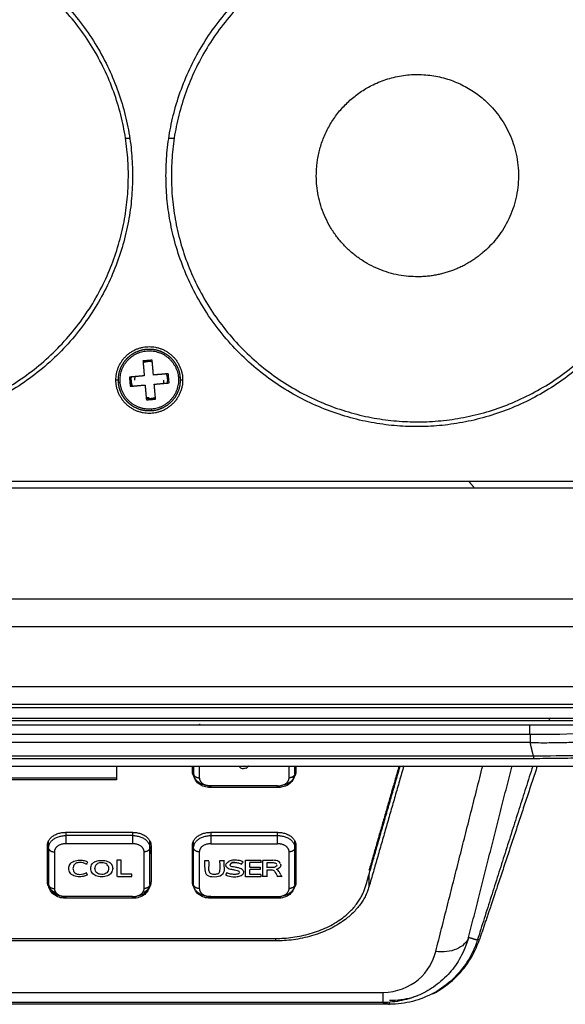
# Model space of a CAD drawing. Header units: millimetres. Extents: x 4946 to 6276, y -4769 to -3439.
# Tile 71 of 195: x 5948 to 5996, y -4335 to -4250. Entities that reach past the tile are written whole.
import ezdxf

# ---------------------------------------------------------------- set-up
doc = ezdxf.new("R2010")
doc.units = ezdxf.units.MM
doc.layers.add('ROXX_NEOmini_FIXTURE', color=7, linetype='Continuous', true_color=0x000000)

msp = doc.modelspace()

# ---------------------------------------------------------------- linework, layer by layer
at = {"layer": 'ROXX_NEOmini_FIXTURE', "color": 18, "lineweight": -3, "true_color": 0x000000}
for points, weights, knots in [([(5914.365, -4263.512), (5914.365, -4241.712), (5936.165, -4241.712), (5957.965, -4241.712), (5957.965, -4263.512)], [1, 0.707106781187, 1, 0.707106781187, 1], [0, 0, 0, 34.24336, 34.24336, 68.48672, 68.48672, 68.48672]), ([(5914.834, -4263.139), (5915.207, -4241.758), (5936.588, -4242.131), (5957.969, -4242.504), (5957.595, -4263.885), (5957.222, -4285.266), (5935.841, -4284.893), (5914.461, -4284.52), (5914.834, -4263.139)], [1, 0.707106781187, 1, 0.707106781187, 1, 0.707106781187, 1, 0.707106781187, 1], [-24.268803, -24.268803, -24.268803, 0, 0, 24.268803, 24.268803, 48.537606, 48.537606, 72.80641, 72.80641, 72.80641]), ([(5960.865, -4263.512), (5960.865, -4241.712), (5982.665, -4241.712), (6004.465, -4241.712), (6004.465, -4263.512)], [1, 0.707106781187, 1, 0.707106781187, 1], [0, 0, 0, 34.24336, 34.24336, 68.48672, 68.48672, 68.48672]), ([(5961.334, -4263.139), (5961.707, -4241.758), (5983.088, -4242.131), (6004.469, -4242.504), (6004.095, -4263.885), (6003.722, -4285.266), (5982.341, -4284.893), (5960.961, -4284.52), (5961.334, -4263.139)], [1, 0.707106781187, 1, 0.707106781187, 1, 0.707106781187, 1, 0.707106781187, 1], [-24.268803, -24.268803, -24.268803, 0, 0, 24.268803, 24.268803, 48.537606, 48.537606, 72.80641, 72.80641, 72.80641]), ([(5978.727, -4255.685), (5984.405, -4252.792), (5988.918, -4257.292), (5995.137, -4263.496), (5988.934, -4269.715), (5986.296, -4272.36), (5982.561, -4272.295)], [0.90246485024, 0.768919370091, 1, 0.707106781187, 1, 0.850234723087, 0.853628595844], [19.120033, 19.120033, 19.120033, 31.576184, 31.576184, 47.364276, 47.364276, 55.437211, 55.437211, 55.437211]), ([(5982.561, -4272.295), (5973.778, -4272.142), (5973.932, -4263.359), (5974.024, -4258.081), (5978.727, -4255.685)], [1, 0.707106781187, 1, 0.800714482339, 0.872618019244], [0, 0, 0, 13.798175, 13.798175, 23.186499, 23.186499, 23.186499]), ([(5957.965, -4263.512), (5957.965, -4285.312), (5936.165, -4285.312), (5914.365, -4285.312), (5914.365, -4263.512)], [1, 0.707106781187, 1, 0.707106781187, 1], [0, 0, 0, 34.24336, 34.24336, 68.48672, 68.48672, 68.48672]), ([(6004.465, -4263.512), (6004.465, -4285.312), (5982.665, -4285.312), (5960.865, -4285.312), (5960.865, -4263.512)], [1, 0.707106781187, 1, 0.707106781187, 1], [0, 0, 0, 34.24336, 34.24336, 68.48672, 68.48672, 68.48672]), ([(5956.737, -4281.496), (5956.689, -4280.953), (5956.857, -4280.435), (5957.025, -4279.916), (5957.381, -4279.504), (5957.737, -4279.092), (5958.226, -4278.851), (5958.715, -4278.61), (5959.259, -4278.578), (5959.804, -4278.547), (5960.317, -4278.73), (5960.83, -4278.913), (5961.232, -4279.281), (5961.634, -4279.65), (5961.86, -4280.146), (5962.052, -4280.567), (5962.092, -4281.028)], [0.718695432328, 0.690316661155, 0.690316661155, 0.690316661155, 0.718695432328, 0.690316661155, 0.690316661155, 0.690316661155, 0.718695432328, 0.690316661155, 0.690316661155, 0.690316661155, 0.718695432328, 0.690316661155, 0.690316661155, 0.690316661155, 0.710777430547], [0, 0, 0, 1.082694, 1.082694, 2.165388, 2.165388, 3.248082, 3.248082, 4.330776, 4.330776, 5.41347, 5.41347, 6.496164, 6.496164, 7.578858, 7.578858, 8.498185, 8.498185, 8.498185]), ([(5956.886, -4281.483), (5956.665, -4278.955), (5959.193, -4278.734), (5961.722, -4278.512), (5961.943, -4281.041)], [1, 0.707106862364, 1, 0.707106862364, 1], [0.000029, 0.000029, 0.000029, 3.986396, 3.986396, 7.972763, 7.972763, 7.972763]), ([(5959.649, -4283.94), (5959.178, -4283.981), (5958.721, -4283.859), (5958.184, -4283.715), (5957.748, -4283.371), (5957.313, -4283.027), (5957.049, -4282.538), (5956.8, -4282.077), (5956.743, -4281.556)], [0.710616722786, 0.68927351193, 0.68927351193, 0.68927351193, 0.718695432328, 0.68927351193, 0.68927351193, 0.68927351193, 0.715491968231], [0.163534, 0.163534, 0.163534, 1.102834, 1.102834, 2.205668, 2.205668, 3.308502, 3.308502, 4.349567, 4.349567, 4.349567]), ([(5959.636, -4283.79), (5958.588, -4283.882), (5957.783, -4283.206), (5956.978, -4282.531), (5956.886, -4281.483)], [1, 0.923879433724, 1, 0.923879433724, 1], [-0.000006, -0.000006, -0.000006, 1.993218, 1.993218, 3.986441, 3.986441, 3.986441]), ([(5962.092, -4281.028), (5962.135, -4281.519), (5962.001, -4281.994), (5961.844, -4282.548), (5961.474, -4282.99), (5961.103, -4283.431), (5960.585, -4283.682), (5960.14, -4283.897), (5959.649, -4283.94)], [0.710294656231, 0.687133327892, 0.687133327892, 0.687133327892, 0.718695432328, 0.687133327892, 0.687133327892, 0.687133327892, 0.710294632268], [0.163918, 0.163918, 0.163918, 1.143408, 1.143408, 2.286816, 2.286816, 3.430225, 3.430225, 4.409714, 4.409714, 4.409714])]:
    msp.add_rational_spline(points, weights, degree=2, knots=knots, dxfattribs=at)
for points, degree in [([(5957.355, -4260.262), (5957.549, -4260.262), (5957.744, -4260.262)], 2), ([(5961.139, -4260.262), (5961.364, -4260.262), (5961.589, -4260.262)], 2), ([(5959.665, -4279.538), (5959.267, -4279.573), (5958.868, -4279.608)], 2), ([(5958.868, -4279.608), (5958.925, -4280.253), (5958.981, -4280.898)], 2), ([(5959.778, -4280.829), (5959.722, -4280.183), (5959.665, -4279.538)], 2), ([(5961.069, -4280.716), (5960.423, -4280.772), (5959.778, -4280.829)], 2), ([(5961.138, -4281.513), (5961.104, -4281.114), (5961.069, -4280.716)], 2), ([(5956.766, -4281.262), (5956.64, -4281.262), (5956.515, -4281.262)], 2), ([(5958.981, -4280.898), (5958.336, -4280.955), (5957.691, -4281.011)], 2), ([(5957.691, -4281.011), (5957.725, -4281.41), (5957.76, -4281.808)], 2), ([(5959.848, -4281.626), (5960.493, -4281.569), (5961.138, -4281.513)], 2), ([(5962.315, -4281.262), (5962.22, -4281.262), (5962.126, -4281.262)], 2), ([(5957.76, -4281.808), (5958.406, -4281.752), (5959.051, -4281.695)], 2), ([(5959.051, -4281.695), (5959.107, -4282.341), (5959.164, -4282.986)], 2), ([(5959.961, -4282.916), (5959.904, -4282.271), (5959.848, -4281.626)], 2), ([(5959.164, -4282.986), (5959.562, -4282.951), (5959.961, -4282.916)], 2), ([(6049.965, -4290.062), (5936.165, -4290.062), (5822.365, -4290.062)], 2), ([(6049.665, -4290.662), (5936.165, -4290.662), (5822.665, -4290.662)], 2), ([(5998.683, -4300.299), (5906.626, -4300.299), (5814.57, -4300.299)], 2), ([(5814.57, -4302.662), (5906.317, -4302.662), (5998.065, -4302.662)], 2), ([(5998.065, -4307.896), (5900.515, -4307.896), (5802.965, -4307.896)], 2), ([(5998.065, -4309.435), (5900.515, -4309.435), (5802.965, -4309.435)], 2), ([(5802.965, -4309.694), (5936.165, -4309.694), (6069.365, -4309.694)], 2), ([(5848.202, -4310.622), (5936.165, -4310.622), (6024.128, -4310.622)], 2), ([(5994.277, -4310.603), (5994.22, -4310.676), (5994.166, -4310.752), (5994.115, -4310.832)], 3), ([(5848.044, -4310.841), (5936.164, -4310.841), (6024.285, -4310.841)], 2), ([(5866.663, -4311.198), (5936.165, -4311.198), (6005.666, -4311.198)], 2), ([(5992.47, -4312.051), (5936.165, -4312.051), (5879.859, -4312.051)], 2), ([(5992.522, -4312.051), (5992.519, -4312.347), (5992.517, -4312.631), (5992.517, -4312.75)], 3), ([(5997.241, -4311.947), (5996.05, -4312.036), (5994.293, -4312.075), (5992.522, -4312.051)], 3), ([(5992.47, -4312.75), (5936.165, -4312.75), (5879.859, -4312.75)], 2), ([(5992.517, -4312.75), (5993.007, -4312.757), (5993.985, -4312.763), (5995.389, -4312.744), (5996.668, -4312.7), (5997.4, -4312.655), (5997.728, -4312.629)], 3), ([(5992.798, -4313.918), (5992.658, -4313.334), (5992.517, -4312.75)], 2), ([(5992.798, -4313.918), (5936.165, -4313.919), (5879.532, -4313.919)], 2), ([(6000.624, -4313.906), (6000.125, -4313.944), (5999.035, -4314.012), (5997.113, -4314.09), (5995, -4314.138), (5993.544, -4314.149), (5992.797, -4314.149)], 3), ([(5999.945, -4313.72), (5998.151, -4313.861), (5995.469, -4313.937), (5992.798, -4313.918)], 3), ([(5992.797, -4314.149), (5936.163, -4314.149), (5879.529, -4314.149)], 2), ([(5956.565, -4314.767), (5956.565, -4315.371), (5956.565, -4315.976)], 2), ([(5963.165, -4315.24), (5963.165, -4315.015), (5963.165, -4314.791)], 2), ([(5963.265, -4314.764), (5963.265, -4315.108), (5963.265, -4315.452)], 2), ([(5963.765, -4314.778), (5963.765, -4315.292), (5963.765, -4315.806)], 2), ([(5967.646, -4314.817), (5967.673, -4314.787), (5967.699, -4314.758)], 2), ([(5967.9, -4314.93), (5967.877, -4314.956), (5967.848, -4314.978), (5967.816, -4314.995)], 3), ([(5968.034, -4314.78), (5967.967, -4314.855), (5967.9, -4314.93)], 2), ([(5971.565, -4315.806), (5971.565, -4315.298), (5971.565, -4314.791)], 2), ([(5972.065, -4315.452), (5972.065, -4315.122), (5972.065, -4314.791)], 2), ([(5972.165, -4314.791), (5972.165, -4315.015), (5972.165, -4315.24)], 2), ([(5978.215, -4325.235), (5979.723, -4319.996), (5981.23, -4314.756)], 2), ([(5981.534, -4314.768), (5980.022, -4320.023), (5978.51, -4325.277)], 2), ([(5981.12, -4314.791), (5979.815, -4319.327), (5978.51, -4323.863)], 2), ([(5984.309, -4330.899), (5986.352, -4322.845), (5988.394, -4314.791)], 2), ([(5987.162, -4329.687), (5989.055, -4322.222), (5990.949, -4314.757)], 2), ([(5992.74, -4314.785), (5990.332, -4322.348), (5987.924, -4329.911)], 2), ([(5972.015, -4315.771), (5971.942, -4315.771), (5971.87, -4315.771)], 2), ([(5956.565, -4315.834), (5936.165, -4315.834), (5915.765, -4315.834)], 2), ([(5956.565, -4315.976), (5936.165, -4315.976), (5915.765, -4315.976)], 2), ([(5970.565, -4316.513), (5967.665, -4316.513), (5964.765, -4316.513)], 2), ([(5970.565, -4316.659), (5967.665, -4316.659), (5964.765, -4316.659)], 2), ([(5952.165, -4320.52), (5952.165, -4320.673), (5952.165, -4320.826)], 2), ([(5952.165, -4320.544), (5955.065, -4320.544), (5957.965, -4320.544)], 2), ([(5957.965, -4320.826), (5955.065, -4320.826), (5952.165, -4320.826)], 2), ([(5957.965, -4320.54), (5957.965, -4320.683), (5957.965, -4320.826)], 2), ([(5964.765, -4320.544), (5967.665, -4320.544), (5970.565, -4320.544)], 2), ([(5964.765, -4320.553), (5964.765, -4320.69), (5964.765, -4320.826)], 2), ([(5964.765, -4320.826), (5967.665, -4320.826), (5970.565, -4320.826)], 2), ([(5970.565, -4320.826), (5970.565, -4320.699), (5970.565, -4320.573)], 2), ([(5950.565, -4324.857), (5950.565, -4323.266), (5950.565, -4321.675)], 2), ([(5950.665, -4321.887), (5950.665, -4321.584), (5950.665, -4321.281)], 2), ([(5957.965, -4321.533), (5955.065, -4321.533), (5952.165, -4321.533)], 2), ([(5959.465, -4321.887), (5959.465, -4321.579), (5959.465, -4321.271)], 2), ([(5959.565, -4321.675), (5959.565, -4323.266), (5959.565, -4324.857)], 2), ([(5963.165, -4324.857), (5963.165, -4323.266), (5963.165, -4321.675)], 2), ([(5963.265, -4321.887), (5963.265, -4321.584), (5963.265, -4321.281)], 2), ([(5964.765, -4321.533), (5967.665, -4321.533), (5970.565, -4321.533)], 2), ([(5972.065, -4321.887), (5972.065, -4321.577), (5972.065, -4321.266)], 2), ([(5972.165, -4321.675), (5972.165, -4323.266), (5972.165, -4324.857)], 2), ([(5950.665, -4321.887), (5950.665, -4323.478), (5950.665, -4325.069)], 2), ([(5951.165, -4322.241), (5951.165, -4323.832), (5951.165, -4325.423)], 2), ([(5958.965, -4325.423), (5958.965, -4323.832), (5958.965, -4322.241)], 2), ([(5959.465, -4325.069), (5959.465, -4323.478), (5959.465, -4321.887)], 2), ([(5963.265, -4325.069), (5963.265, -4323.478), (5963.265, -4321.887)], 2), ([(5963.765, -4322.241), (5963.765, -4323.832), (5963.765, -4325.423)], 2), ([(5971.565, -4325.423), (5971.565, -4323.832), (5971.565, -4322.241)], 2), ([(5972.065, -4325.069), (5972.065, -4323.478), (5972.065, -4321.887)], 2), ([(5954.057, -4323.145), (5954.017, -4323.208), (5953.978, -4323.27), (5953.939, -4323.332)], 3), ([(5954.942, -4323.231), (5955.041, -4323.181), (5955.164, -4323.159), (5955.286, -4323.159)], 3), ([(5955.813, -4323.42), (5955.852, -4323.497), (5955.872, -4323.588), (5955.872, -4323.678)], 3), ([(5956.167, -4323.379), (5956.211, -4323.471), (5956.234, -4323.574), (5956.234, -4323.678)], 3), ([(5956.967, -4322.973), (5956.786, -4322.973), (5956.605, -4322.973)], 2), ([(5956.605, -4322.973), (5956.605, -4323.68), (5956.605, -4324.387)], 2), ([(5956.967, -4324.177), (5956.967, -4323.575), (5956.967, -4322.973)], 2), ([(5964.231, -4323.565), (5964.231, -4323.378), (5964.246, -4323.181), (5964.246, -4322.994)], 3), ([(5964.246, -4322.994), (5964.423, -4322.994), (5964.599, -4322.994)], 2), ([(5964.598, -4323.083), (5964.595, -4323.228), (5964.587, -4323.378), (5964.585, -4323.522)], 3), ([(5965.557, -4322.994), (5965.737, -4322.994), (5965.917, -4322.994)], 2), ([(5965.572, -4323.576), (5965.572, -4323.386), (5965.557, -4323.184), (5965.557, -4322.994)], 3), ([(5965.932, -4323.544), (5965.932, -4323.357), (5965.917, -4323.16), (5965.917, -4322.973)], 3), ([(5966.11, -4323.537), (5966.091, -4323.499), (5966.081, -4323.456), (5966.081, -4323.412)], 3), ([(5966.546, -4323.237), (5966.483, -4323.27), (5966.445, -4323.316), (5966.436, -4323.366)], 3), ([(5966.848, -4323.16), (5966.704, -4323.16), (5966.56, -4323.16)], 2), ([(5967.44, -4323.311), (5967.481, -4323.249), (5967.522, -4323.186), (5967.563, -4323.124)], 3), ([(5967.781, -4322.994), (5967.781, -4322.983), (5967.781, -4322.973)], 2), ([(5967.781, -4322.973), (5968.45, -4322.973), (5969.118, -4322.973)], 2), ([(5967.781, -4324.408), (5967.781, -4323.701), (5967.781, -4322.994)], 2), ([(5969.118, -4323.174), (5968.627, -4323.174), (5968.135, -4323.174)], 2), ([(5968.135, -4323.195), (5968.135, -4323.391), (5968.135, -4323.588)], 2), ([(5969.118, -4322.973), (5969.118, -4322.983), (5969.118, -4322.994)], 2), ([(5969.118, -4322.994), (5969.118, -4323.094), (5969.118, -4323.195)], 2), ([(5969.285, -4322.973), (5969.713, -4322.973), (5970.142, -4322.973)], 2), ([(5969.285, -4324.408), (5969.285, -4323.701), (5969.285, -4322.994)], 2), ([(5969.639, -4323.195), (5969.639, -4323.408), (5969.639, -4323.622)], 2), ([(5970.801, -4323.249), (5970.824, -4323.295), (5970.836, -4323.344), (5970.836, -4323.394)], 3), ([(5957.9, -4324.177), (5957.433, -4324.177), (5956.967, -4324.177)], 2), ([(5957.9, -4324.387), (5957.9, -4324.282), (5957.9, -4324.177)], 2), ([(5964.649, -4324.036), (5964.653, -4324.045), (5964.658, -4324.053), (5964.663, -4324.061)], 3), ([(5966.162, -4324.05), (5966.122, -4324.112), (5966.081, -4324.174), (5966.041, -4324.236)], 3), ([(5967.152, -4324.164), (5967.218, -4324.13), (5967.252, -4324.081), (5967.252, -4324.031)], 3), ([(5967.571, -4323.871), (5967.596, -4323.912), (5967.608, -4323.959), (5967.608, -4324.007)], 3), ([(5968.135, -4323.77), (5968.135, -4323.78), (5968.135, -4323.791)], 2), ([(5968.135, -4323.791), (5968.135, -4323.999), (5968.135, -4324.208)], 2), ([(5969.062, -4323.77), (5968.623, -4323.77), (5968.183, -4323.77)], 2), ([(5968.188, -4323.567), (5968.625, -4323.567), (5969.062, -4323.567)], 2), ([(5968.192, -4324.186), (5968.655, -4324.186), (5969.118, -4324.186)], 2), ([(5969.062, -4323.567), (5969.062, -4323.668), (5969.062, -4323.77)], 2), ([(5969.118, -4324.208), (5969.118, -4324.308), (5969.118, -4324.408)], 2), ([(5969.642, -4323.82), (5969.642, -4324.114), (5969.642, -4324.408)], 2), ([(5970.091, -4323.6), (5969.896, -4323.6), (5969.701, -4323.6)], 2), ([(5970.434, -4323.781), (5970.44, -4323.782), (5970.446, -4323.783), (5970.453, -4323.785)], 3), ([(5970.565, -4323.679), (5970.565, -4323.742), (5970.565, -4323.805)], 2), ([(5970.839, -4324.231), (5970.869, -4324.29), (5970.9, -4324.351), (5970.931, -4324.408)], 3), ([(5978.51, -4324.211), (5978.51, -4324.744), (5978.51, -4325.277)], 2), ([(5956.655, -4324.387), (5957.278, -4324.387), (5957.9, -4324.387)], 2), ([(5969.118, -4324.408), (5968.45, -4324.408), (5967.781, -4324.408)], 2), ([(5969.642, -4324.387), (5969.464, -4324.387), (5969.285, -4324.387)], 2), ([(5970.549, -4324.408), (5970.542, -4324.396), (5970.535, -4324.383), (5970.529, -4324.37)], 3), ([(5970.931, -4324.387), (5970.74, -4324.387), (5970.549, -4324.387)], 2), ([(5957.965, -4326.13), (5955.065, -4326.13), (5952.165, -4326.13)], 2), ([(5957.965, -4326.276), (5955.065, -4326.276), (5952.165, -4326.276)], 2), ([(5964.765, -4326.13), (5967.665, -4326.13), (5970.565, -4326.13)], 2), ([(5970.565, -4326.276), (5967.665, -4326.276), (5964.765, -4326.276)], 2), ([(5901.953, -4329.764), (5936.165, -4329.764), (5970.376, -4329.764)], 2), ([(5970.376, -4329.976), (5936.165, -4329.976), (5901.953, -4329.976)], 2), ([(5970.376, -4329.798), (5970.376, -4329.887), (5970.376, -4329.976)], 2), ([(5987.162, -4329.687), (5986.987, -4330.319), (5986.482, -4331.478), (5985.593, -4332.74), (5984.273, -4333.938), (5982.98, -4334.677), (5981.365, -4335.216), (5980.29, -4335.32), (5979.751, -4335.32)], 3), ([(5987.162, -4329.687), (5987.079, -4329.901), (5986.808, -4330.295), (5986.14, -4330.723), (5985.278, -4330.945), (5984.633, -4330.94), (5984.309, -4330.899)], 3), ([(5987.924, -4329.911), (5987.543, -4329.799), (5987.162, -4329.687)], 2), ([(5988.108, -4329.849), (5988.031, -4329.869), (5987.953, -4329.888)], 2), ([(5979.75, -4334.442), (5980.921, -4334.442), (5983.138, -4333.524), (5984.083, -4331.79), (5984.309, -4330.899)], 3), ([(5892.579, -4334.442), (5936.164, -4334.442), (5979.75, -4334.442)], 2), ([(5979.751, -4335.32), (5936.165, -4335.32), (5892.579, -4335.32)], 2), ([(5979.751, -4335.32), (5980.023, -4335.401), (5980.295, -4335.481)], 2)]:
    msp.add_open_spline(points, degree=degree, dxfattribs=at)
for points, weights in [([(5956.515, -4281.262), (5956.515, -4278.362), (5959.415, -4278.362)], [1, 0.707106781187, 1]), ([(5959.415, -4278.362), (5962.315, -4278.362), (5962.315, -4281.262)], [1, 0.707106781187, 1]), ([(5959.415, -4279.662), (5959.156, -4279.662), (5958.911, -4279.743)], [1, 0.937360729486, 0.901514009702]), ([(5959.687, -4279.685), (5959.552, -4279.662), (5959.415, -4279.662)], [0.939460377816, 0.965717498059, 1]), ([(5961.015, -4281.262), (5961.015, -4280.987), (5960.923, -4280.729)], [1, 0.933631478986, 0.897340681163]), ([(5959.415, -4284.162), (5956.515, -4284.162), (5956.515, -4281.262)], [1, 0.707106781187, 1]), ([(5956.737, -4281.496), (5956.737, -4281.496), (5956.886, -4281.483)], [0.718739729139, 0.59938181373, 1]), ([(5957.839, -4280.985), (5957.815, -4281.123), (5957.815, -4281.262)], [0.93864616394, 0.965184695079, 1]), ([(5957.815, -4281.262), (5957.815, -4281.537), (5957.906, -4281.796)], [1, 0.933623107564, 0.897331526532]), ([(5957.958, -4281.791), (5957.865, -4281.535), (5957.865, -4281.262)], [0.895654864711, 0.932074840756, 1]), ([(5958.165, -4281.262), (5958.165, -4281.11), (5958.201, -4280.962)], [1, 0.952054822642, 0.919806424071]), ([(5962.315, -4281.262), (5962.315, -4284.162), (5959.415, -4284.162)], [1, 0.707106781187, 1]), ([(5961.943, -4281.041), (5962.164, -4283.569), (5959.636, -4283.79)], [1, 0.707106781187, 1]), ([(5960.665, -4281.262), (5960.665, -4281.406), (5960.632, -4281.546)], [1, 0.954446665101, 0.923063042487]), ([(5960.996, -4281.504), (5961.015, -4281.384), (5961.015, -4281.262)], [0.945291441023, 0.969461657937, 1]), ([(5962.038, -4281.032), (5961.997, -4281.036), (5961.943, -4281.041)], [0.734100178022, 0.806223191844, 1]), ([(5959.158, -4282.841), (5959.286, -4282.862), (5959.415, -4282.862)], [0.942486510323, 0.967675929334, 1]), ([(5959.415, -4282.812), (5959.288, -4282.812), (5959.164, -4282.792)], [1, 0.967367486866, 0.942006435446]), ([(5959.415, -4282.862), (5959.689, -4282.862), (5959.948, -4282.77)], [1, 0.933629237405, 0.897338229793]), ([(5959.649, -4283.94), (5959.649, -4283.94), (5959.636, -4283.79)], [0.718695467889, 0.599456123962, 1]), ([(5987.679, -4290.662), (5987.455, -4290.351), (5987.176, -4290.062)], [0.874902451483, 0.866106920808, 0.860935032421]), ([(5963.753, -4311.182), (5963.79, -4311.16), (5963.829, -4311.14)], [0.855727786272, 0.857028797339, 0.85910824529]), ([(5992.47, -4311.198), (5992.47, -4311.626), (5992.47, -4312.051)], [0.996923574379, 0.998189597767, 1]), ([(5992.798, -4313.918), (5992.798, -4314.114), (5992.797, -4314.149)], [1, 0.986302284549, 1]), ([(5967.203, -4314.791), (5967.256, -4314.85), (5967.308, -4314.909)], [0.999999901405, 0.999999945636, 1]), ([(5995.012, -4314.791), (5999.618, -4314.791), (6003.041, -4314.576)], [1, 0.933565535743, 1]), ([(5963.245, -4315.595), (5963.165, -4315.422), (5963.165, -4315.24)], [0.901709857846, 0.937531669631, 1]), ([(5963.265, -4315.452), (5963.265, -4315.514), (5963.294, -4315.572)], [1, 0.932538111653, 0.896153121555]), ([(5963.316, -4315.609), (5963.454, -4315.806), (5963.765, -4315.806)], [0.876655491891, 0.795387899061, 1]), ([(5972.065, -4315.452), (5972.065, -4316.148), (5971.163, -4316.425)], [1, 0.786487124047, 0.884266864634]), ([(5972.065, -4315.452), (5972.065, -4315.806), (5971.565, -4315.806)], [1, 0.707106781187, 1]), ([(5972.165, -4315.24), (5972.165, -4315.452), (5972.056, -4315.65)], [1, 0.927926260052, 0.891323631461]), ([(5964.765, -4316.513), (5963.711, -4316.513), (5963.353, -4315.812)], [1, 0.774568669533, 0.896153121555]), ([(5963.765, -4315.806), (5963.765, -4316.513), (5964.765, -4316.513)], [1, 0.707106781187, 1]), ([(5964.765, -4316.513), (5964.765, -4316.659), (5964.765, -4316.659)], [1, 0.923879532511, 1]), ([(5970.565, -4316.513), (5971.565, -4316.513), (5971.565, -4315.806)], [1, 0.707106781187, 1]), ([(5970.565, -4316.659), (5970.565, -4316.659), (5970.565, -4316.513)], [1, 0.923879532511, 1]), ([(5950.665, -4321.887), (5950.665, -4320.826), (5952.165, -4320.826)], [1, 0.707106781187, 1]), ([(5952.165, -4320.826), (5952.165, -4321.18), (5952.165, -4321.533)], [1, 0.707106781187, 1]), ([(5957.965, -4320.544), (5959.565, -4320.544), (5959.565, -4321.675)], [1, 0.707106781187, 1]), ([(5957.965, -4320.826), (5957.965, -4321.18), (5957.965, -4321.533)], [1, 0.707106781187, 1]), ([(5957.965, -4320.826), (5959.465, -4320.826), (5959.465, -4321.887)], [1, 0.707106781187, 1]), ([(5963.165, -4321.675), (5963.165, -4320.544), (5964.765, -4320.544)], [1, 0.707106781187, 1]), ([(5963.265, -4321.887), (5963.265, -4320.826), (5964.765, -4320.826)], [1, 0.707106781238, 1]), ([(5964.765, -4320.826), (5964.765, -4321.18), (5964.765, -4321.533)], [1, 0.707106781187, 1]), ([(5970.565, -4320.544), (5972.165, -4320.544), (5972.165, -4321.675)], [1, 0.707106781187, 1]), ([(5970.565, -4321.533), (5970.565, -4321.18), (5970.565, -4320.826)], [1, 0.707106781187, 1]), ([(5970.565, -4320.826), (5972.065, -4320.826), (5972.065, -4321.887)], [1, 0.707106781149, 1]), ([(5952.165, -4321.533), (5951.165, -4321.533), (5951.165, -4322.241)], [1, 0.707106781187, 1]), ([(5958.965, -4322.241), (5958.965, -4321.533), (5957.965, -4321.533)], [1, 0.707106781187, 1]), ([(5964.765, -4321.533), (5963.765, -4321.533), (5963.765, -4322.241)], [1, 0.707106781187, 1]), ([(5971.565, -4322.241), (5971.565, -4321.533), (5970.565, -4321.533)], [1, 0.707106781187, 1]), ([(5950.694, -4322.007), (5950.813, -4322.241), (5951.165, -4322.241)], [0.896153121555, 0.774568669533, 1]), ([(5959.465, -4321.887), (5959.465, -4322.241), (5958.965, -4322.241)], [1, 0.707106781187, 1]), ([(5963.259, -4322.412), (5963.165, -4322.226), (5963.165, -4322.028)], [0.896153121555, 0.932538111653, 1]), ([(5963.765, -4322.241), (5963.265, -4322.241), (5963.265, -4321.887)], [1, 0.707106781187, 1]), ([(5972.065, -4321.887), (5972.065, -4322.241), (5971.565, -4322.241)], [1, 0.707106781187, 1]), ([(5972.165, -4322.028), (5972.165, -4322.232), (5972.065, -4322.422)], [1, 0.930756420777, 0.894252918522]), ([(5954.057, -4324.236), (5953.998, -4324.143), (5953.939, -4324.05)], [1, 0.999998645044, 1]), ([(5950.645, -4325.212), (5950.565, -4325.039), (5950.565, -4324.857)], [0.901709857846, 0.937531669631, 1]), ([(5950.665, -4325.069), (5950.665, -4325.131), (5950.694, -4325.189)], [1, 0.932538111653, 0.896153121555]), ([(5959.465, -4325.069), (5959.465, -4325.764), (5958.563, -4326.042)], [1, 0.786487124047, 0.884266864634]), ([(5959.565, -4324.857), (5959.565, -4325.436), (5958.9, -4325.775)], [1, 0.825031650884, 0.85910824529]), ([(5959.465, -4325.069), (5959.465, -4325.423), (5958.965, -4325.423)], [1, 0.707106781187, 1]), ([(5963.259, -4325.24), (5963.165, -4325.054), (5963.165, -4324.857)], [0.896153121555, 0.932538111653, 1]), ([(5963.765, -4325.423), (5963.265, -4325.423), (5963.265, -4325.069)], [1, 0.707106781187, 1]), ([(5972.065, -4325.069), (5972.065, -4325.764), (5971.163, -4326.042)], [1, 0.786487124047, 0.884266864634]), ([(5972.065, -4325.069), (5972.065, -4325.423), (5971.565, -4325.423)], [1, 0.707106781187, 1]), ([(5972.165, -4324.857), (5972.165, -4325.084), (5972.04, -4325.294)], [1, 0.923201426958, 0.886677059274]), ([(5951.346, -4325.829), (5950.854, -4325.622), (5950.659, -4325.24)], [0.866883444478, 0.829723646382, 0.896153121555]), ([(5950.722, -4325.234), (5950.863, -4325.423), (5951.165, -4325.423)], [0.872984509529, 0.800209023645, 1]), ([(5952.165, -4326.13), (5951.111, -4326.13), (5950.753, -4325.429)], [1, 0.774568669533, 0.896153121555]), ([(5951.165, -4325.423), (5951.165, -4326.13), (5952.165, -4326.13)], [1, 0.707106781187, 1]), ([(5957.965, -4326.13), (5958.965, -4326.13), (5958.965, -4325.423)], [1, 0.707106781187, 1]), ([(5964.765, -4326.13), (5963.711, -4326.13), (5963.353, -4325.429)], [1, 0.774568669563, 0.89615312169]), ([(5963.765, -4325.423), (5963.765, -4326.13), (5964.765, -4326.13)], [1, 0.707106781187, 1]), ([(5970.376, -4329.764), (5976.912, -4329.764), (5978.215, -4325.235)], [1, 0.774392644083, 1]), ([(5978.51, -4325.277), (5977.158, -4329.976), (5970.376, -4329.976)], [1, 0.774392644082, 1]), ([(5970.565, -4326.13), (5971.565, -4326.13), (5971.565, -4325.423)], [1, 0.707106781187, 1]), ([(5952.165, -4326.13), (5952.165, -4326.276), (5952.165, -4326.276)], [1, 0.923879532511, 1]), ([(5957.965, -4326.13), (5957.965, -4326.276), (5957.965, -4326.276)], [1, 0.923879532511, 1]), ([(5957.965, -4326.276), (5957.965, -4326.276), (5957.965, -4326.13)], [1, 0.923879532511, 1]), ([(5964.765, -4326.13), (5964.765, -4326.276), (5964.765, -4326.276)], [1, 0.923879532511, 1]), ([(5970.565, -4326.13), (5970.565, -4326.276), (5970.565, -4326.276)], [1, 0.923889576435, 1]), ([(5970.565, -4326.276), (5970.565, -4326.276), (5970.565, -4326.13)], [1, 0.923869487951, 1]), ([(5979.751, -4335.32), (5979.751, -4335.299), (5979.75, -4334.442)], [1, 0.927168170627, 1])]:
    msp.add_rational_spline(points, weights, degree=2, dxfattribs=at)
at = {"layer": 'ROXX_NEOmini_FIXTURE', "color": 18, "true_color": 0x000000}
for points, degree in [([(5877.317, -4314.791), (5936.165, -4314.791), (5995.012, -4314.791)], 2), ([(5877.317, -4314.791), (5936.165, -4314.791), (5995.012, -4314.791)], 2), ([(5993.134, -4314.791), (5991.369, -4320.106), (5989.605, -4325.422)], 2), ([(5993.134, -4314.791), (5991.369, -4320.106), (5989.605, -4325.422)], 2), ([(5989.605, -4325.422), (5989.446, -4325.9), (5989.286, -4326.376), (5989.127, -4326.847)], 3), ([(5989.605, -4325.422), (5989.446, -4325.9), (5989.286, -4326.376), (5989.127, -4326.847)], 3), ([(5987.924, -4329.911), (5987.716, -4330.565), (5987.152, -4331.775), (5985.857, -4333.356), (5984.216, -4334.556), (5982.313, -4335.31), (5980.984, -4335.481), (5980.295, -4335.481)], 3), ([(5987.924, -4329.911), (5987.716, -4330.565), (5987.152, -4331.775), (5985.857, -4333.356), (5984.216, -4334.556), (5982.313, -4335.31), (5980.984, -4335.481), (5980.295, -4335.481)], 3), ([(5980.302, -4335.475), (5980.302, -4335.388), (5980.302, -4335.302)], 2), ([(5980.302, -4335.475), (5980.302, -4335.388), (5980.302, -4335.302)], 2), ([(5980.295, -4335.481), (5936.165, -4335.481), (5892.034, -4335.481)], 2), ([(5980.295, -4335.481), (5936.165, -4335.481), (5892.034, -4335.481)], 2)]:
    msp.add_open_spline(points, degree=degree, dxfattribs=at)
at = {"layer": 'ROXX_NEOmini_FIXTURE', "color": 18, "lineweight": -3, "true_color": 0x000000}
for points, knots in [([(5967.807, -4314.979), (5967.747, -4315.01), (5967.562, -4315.05), (5967.376, -4314.986), (5967.308, -4314.909)], [0.14153, 0.14153, 0.14153, 0.14153, 0.3813511, 0.7635904, 0.7635904, 0.7635904, 0.7635904]), ([(5964.765, -4316.659), (5964.697, -4316.659), (5964.629, -4316.656), (5964.562, -4316.649), (5964.391, -4316.63), (5964.225, -4316.589), (5964.071, -4316.526), (5963.898, -4316.455), (5963.742, -4316.356), (5963.613, -4316.233), (5963.476, -4316.101), (5963.372, -4315.943), (5963.315, -4315.766), (5963.301, -4315.723), (5963.289, -4315.678), (5963.281, -4315.633)], [2.048785, 2.048785, 2.048785, 2.048785, 2.253053, 2.253053, 2.253053, 2.77113, 2.77113, 2.77113, 3.354384, 3.354384, 3.354384, 3.976754, 3.976754, 3.976754, 4.130817, 4.130817, 4.130817, 4.130817]), ([(5972.065, -4315.452), (5972.065, -4315.523), (5972.057, -4315.593), (5972.042, -4315.663), (5972.006, -4315.832), (5971.927, -4315.99), (5971.815, -4316.126), (5971.701, -4316.264), (5971.555, -4316.378), (5971.389, -4316.465), (5971.23, -4316.548), (5971.054, -4316.605), (5970.87, -4316.635), (5970.769, -4316.651), (5970.667, -4316.659), (5970.565, -4316.659)], [0, 0, 0, 0, 0.23725, 0.23725, 0.23725, 0.819531, 0.819531, 0.819531, 1.411797, 1.411797, 1.411797, 1.977164, 1.977164, 1.977164, 2.286035, 2.286035, 2.286035, 2.286035]), ([(5952.41, -4323.678), (5952.411, -4323.542), (5952.491, -4323.269), (5952.83, -4323.019), (5953.312, -4322.936), (5953.779, -4322.986), (5953.978, -4323.07), (5954.057, -4323.124)], [-2.383414, -2.383414, -2.383414, -2.383414, -1.838999, -1.293015, -0.746386, -0.375075, 0, 0, 0, 0]), ([(5953.026, -4323.259), (5952.993, -4323.275), (5952.843, -4323.374), (5952.779, -4323.553), (5952.779, -4323.699)], [-2.500323, -2.500323, -2.500323, -2.500323, -2.3574058, -1.7752435, -1.7752435, -1.7752435, -1.7752435]), ([(5953.939, -4323.311), (5953.847, -4323.259), (5953.675, -4323.185), (5953.338, -4323.148), (5953.125, -4323.187), (5953.026, -4323.237)], [0, 0, 0, 0, 0.304967, 0.610694, 1.050836, 1.050836, 1.050836, 1.050836]), ([(5954.332, -4323.679), (5954.332, -4323.541), (5954.406, -4323.293), (5954.59, -4323.134), (5954.696, -4323.08)], [-1.6596406, -1.6596406, -1.6596406, -1.6596406, -1.1169022, -0.6771539, -0.6771539, -0.6771539, -0.6771539]), ([(5954.695, -4323.699), (5954.695, -4323.552), (5954.759, -4323.369), (5954.909, -4323.269), (5954.942, -4323.252)], [-1.1515665, -1.1515665, -1.1515665, -1.1515665, -0.5790682, -0.4333928, -0.4333928, -0.4333928, -0.4333928]), ([(5954.704, -4323.097), (5954.727, -4323.086), (5954.89, -4323.014), (5955.101, -4322.979), (5955.282, -4322.979)], [2.6176638, 2.6176638, 2.6176638, 2.6176638, 2.7116817, 3.2574225, 3.2574225, 3.2574225, 3.2574225]), ([(5955.813, -4323.441), (5955.788, -4323.392), (5955.671, -4323.236), (5955.448, -4323.181), (5955.286, -4323.181)], [1.502573, 1.502573, 1.502573, 1.502573, 1.7229244, 2.2937671, 2.2937671, 2.2937671, 2.2937671]), ([(5955.307, -4322.979), (5955.48, -4322.981), (5955.831, -4323.043), (5956.065, -4323.221), (5956.147, -4323.359), (5956.159, -4323.383)], [0, 0, 0, 0, 0.516057, 1.057153, 1.162869, 1.162869, 1.162869, 1.162869]), ([(5966.081, -4323.407), (5966.082, -4323.33), (5966.134, -4323.204), (5966.259, -4323.113), (5966.315, -4323.084)], [3.1489624, 3.1489624, 3.1489624, 3.1489624, 3.5071183, 3.7187372, 3.7187372, 3.7187372, 3.7187372]), ([(5967.563, -4323.124), (5967.509, -4323.088), (5967.378, -4323.028), (5967.13, -4322.971), (5966.785, -4322.946), (5966.502, -4322.985), (5966.354, -4323.043), (5966.315, -4323.063)], [0, 0, 0, 0, 0.21571, 0.43294, 0.64909, 1.007269, 1.155186, 1.155186, 1.155186, 1.155186]), ([(5967.58, -4323.866), (5967.574, -4323.854), (5967.539, -4323.796), (5967.428, -4323.717), (5967.201, -4323.636), (5966.881, -4323.584), (5966.602, -4323.53), (5966.466, -4323.473), (5966.436, -4323.404), (5966.434, -4323.37)], [1.235505, 1.235505, 1.235505, 1.235505, 1.294332, 1.538539, 1.78197, 2.025485, 2.239003, 2.454024, 2.669213, 2.669213, 2.669213, 2.669213]), ([(5966.546, -4323.216), (5966.546, -4323.216), (5966.622, -4323.178), (5966.823, -4323.144), (5967.167, -4323.184), (5967.35, -4323.259), (5967.44, -4323.311)], [3.044615, 3.044615, 3.044615, 3.044615, 3.046195, 3.423112, 3.734338, 4.046301, 4.046301, 4.046301, 4.046301]), ([(5969.639, -4323.174), (5969.79, -4323.174), (5970.102, -4323.165), (5970.384, -4323.195), (5970.456, -4323.271), (5970.471, -4323.302)], [0, 0, 0, 0, 0.3629798, 0.6970369, 0.8751063, 0.8751063, 0.8751063, 0.8751063]), ([(5970.49, -4323.386), (5970.489, -4323.447), (5970.43, -4323.57), (5970.23, -4323.6), (5970.091, -4323.6)], [1.0313487, 1.0313487, 1.0313487, 1.0313487, 1.362402, 1.6942186, 1.6942186, 1.6942186, 1.6942186]), ([(5970.801, -4323.228), (5970.771, -4323.17), (5970.636, -4323.023), (5970.369, -4322.973), (5970.142, -4322.973)], [1.0235534, 1.0235534, 1.0235534, 1.0235534, 1.3225182, 1.8667365, 1.8667365, 1.8667365, 1.8667365]), ([(5970.836, -4323.401), (5970.833, -4323.511), (5970.741, -4323.681), (5970.519, -4323.763), (5970.434, -4323.781)], [1.0889776, 1.0889776, 1.0889776, 1.0889776, 1.6057931, 1.8667365, 1.8667365, 1.8667365, 1.8667365]), ([(5953.38, -4324.403), (5953.182, -4324.403), (5952.834, -4324.341), (5952.491, -4324.092), (5952.41, -4323.816), (5952.41, -4323.68)], [-4.036105, -4.036105, -4.036105, -4.036105, -3.483146, -2.931492, -2.385156, -2.385156, -2.385156, -2.385156]), ([(5952.779, -4323.678), (5952.779, -4323.823), (5952.883, -4324.115), (5953.292, -4324.218), (5953.675, -4324.175), (5953.847, -4324.101), (5953.939, -4324.05)], [1.776917, 1.776917, 1.776917, 1.776917, 2.358109, 2.941376, 3.247214, 3.551155, 3.551155, 3.551155, 3.551155]), ([(5954.057, -4324.236), (5953.978, -4324.291), (5953.777, -4324.373), (5953.515, -4324.403), (5953.38, -4324.403)], [0, 0, 0, 0, 0.3735883, 0.742857, 0.742857, 0.742857, 0.742857]), ([(5955.282, -4324.403), (5955.103, -4324.403), (5954.74, -4324.342), (5954.414, -4324.093), (5954.333, -4323.817), (5954.332, -4323.68)], [-3.283203, -3.283203, -3.283203, -3.283203, -2.740696, -2.200362, -1.661716, -1.661716, -1.661716, -1.661716]), ([(5955.282, -4324.201), (5955.12, -4324.2), (5954.797, -4324.12), (5954.695, -4323.825), (5954.695, -4323.678)], [0, 0, 0, 0, 0.574004, 1.146172, 1.146172, 1.146172, 1.146172]), ([(5956.234, -4323.678), (5956.234, -4323.817), (5956.151, -4324.094), (5955.823, -4324.341), (5955.465, -4324.404), (5955.282, -4324.403)], [-1.637931, -1.637931, -1.637931, -1.637931, -1.094194, -0.547625, 0, 0, 0, 0]), ([(5955.872, -4323.678), (5955.871, -4323.825), (5955.77, -4324.12), (5955.445, -4324.201), (5955.282, -4324.201)], [1.144644, 1.144644, 1.144644, 1.144644, 1.717727, 2.293767, 2.293767, 2.293767, 2.293767]), ([(5964.232, -4323.605), (5964.233, -4323.677), (5964.248, -4323.934), (5964.377, -4324.309), (5964.807, -4324.403), (5965.083, -4324.403)], [0.821318, 0.821318, 0.821318, 0.821318, 1.11074, 1.8767, 2.640492, 2.640492, 2.640492, 2.640492]), ([(5965.381, -4324.139), (5965.3, -4324.181), (5965.05, -4324.225), (5964.665, -4324.141), (5964.593, -4323.861), (5964.585, -4323.65), (5964.585, -4323.555)], [1.685199, 1.685199, 1.685199, 1.685199, 2.063993, 2.552456, 3.042563, 3.425402, 3.425402, 3.425402, 3.425402]), ([(5965.932, -4323.565), (5965.932, -4323.659), (5965.92, -4323.937), (5965.781, -4324.329), (5965.352, -4324.425), (5965.083, -4324.425)], [0.741406, 0.741406, 0.741406, 0.741406, 1.112108, 1.873128, 2.634143, 2.634143, 2.634143, 2.634143]), ([(5965.39, -4324.156), (5965.406, -4324.147), (5965.512, -4324.078), (5965.564, -4323.881), (5965.572, -4323.671), (5965.572, -4323.576)], [2.5200822, 2.5200822, 2.5200822, 2.5200822, 2.5989826, 3.0724519, 3.4453287, 3.4453287, 3.4453287, 3.4453287]), ([(5966.041, -4324.236), (5966.103, -4324.272), (5966.247, -4324.334), (5966.515, -4324.39), (5966.71, -4324.403), (5966.814, -4324.403)], [0, 0, 0, 0, 0.2757578, 0.5510115, 0.8272256, 0.8272256, 0.8272256, 0.8272256]), ([(5966.11, -4323.516), (5966.115, -4323.526), (5966.149, -4323.583), (5966.25, -4323.663), (5966.468, -4323.746), (5966.786, -4323.796), (5967.07, -4323.848), (5967.217, -4323.904), (5967.25, -4323.971), (5967.252, -4324.004)], [1.936765, 1.936765, 1.936765, 1.936765, 1.987953, 2.252129, 2.516305, 2.779326, 3.002473, 3.227688, 3.44962, 3.44962, 3.44962, 3.44962]), ([(5967.152, -4324.142), (5967.148, -4324.145), (5967.067, -4324.183), (5966.837, -4324.214), (5966.459, -4324.177), (5966.263, -4324.103), (5966.162, -4324.05)], [3.801836, 3.801836, 3.801836, 3.801836, 3.824609, 4.198152, 4.535851, 4.873923, 4.873923, 4.873923, 4.873923]), ([(5966.814, -4324.403), (5966.978, -4324.403), (5967.189, -4324.377), (5967.345, -4324.318), (5967.39, -4324.295)], [0, 0, 0, 0, 0.3491667, 0.5149941, 0.5149941, 0.5149941, 0.5149941]), ([(5967.608, -4324.007), (5967.608, -4324.085), (5967.559, -4324.207), (5967.439, -4324.291), (5967.39, -4324.316)], [2.9977395, 2.9977395, 2.9977395, 2.9977395, 3.3470037, 3.5313071, 3.5313071, 3.5313071, 3.5313071]), ([(5969.642, -4323.799), (5969.764, -4323.799), (5969.967, -4323.795), (5970.201, -4323.807), (5970.377, -4323.996), (5970.465, -4324.23), (5970.549, -4324.387)], [0, 0, 0, 0, 0.34994, 0.554671, 0.761306, 1.459531, 1.459531, 1.459531, 1.459531]), ([(5970.839, -4324.21), (5970.79, -4324.113), (5970.708, -4323.956), (5970.581, -4323.796), (5970.477, -4323.767), (5970.434, -4323.76)], [0.2445816, 0.2445816, 0.2445816, 0.2445816, 0.637873, 0.8934037, 1.0666833, 1.0666833, 1.0666833, 1.0666833]), ([(5959.465, -4325.069), (5959.465, -4325.14), (5959.457, -4325.21), (5959.442, -4325.279), (5959.406, -4325.449), (5959.327, -4325.606), (5959.215, -4325.742), (5959.101, -4325.881), (5958.955, -4325.995), (5958.789, -4326.082), (5958.63, -4326.164), (5958.454, -4326.221), (5958.27, -4326.251), (5958.169, -4326.268), (5958.067, -4326.276), (5957.965, -4326.276)], [0, 0, 0, 0, 0.23725, 0.23725, 0.23725, 0.819531, 0.819531, 0.819531, 1.411797, 1.411797, 1.411797, 1.977164, 1.977164, 1.977164, 2.286035, 2.286035, 2.286035, 2.286035]), ([(5964.765, -4326.276), (5964.697, -4326.276), (5964.629, -4326.273), (5964.562, -4326.265), (5964.391, -4326.247), (5964.225, -4326.206), (5964.071, -4326.143), (5963.898, -4326.071), (5963.742, -4325.973), (5963.613, -4325.849), (5963.476, -4325.718), (5963.372, -4325.559), (5963.315, -4325.383), (5963.289, -4325.304), (5963.273, -4325.222), (5963.267, -4325.139)], [2.048785, 2.048785, 2.048785, 2.048785, 2.253053, 2.253053, 2.253053, 2.77113, 2.77113, 2.77113, 3.354384, 3.354384, 3.354384, 3.976754, 3.976754, 3.976754, 4.25605, 4.25605, 4.25605, 4.25605]), ([(5972.065, -4325.069), (5972.065, -4325.14), (5972.057, -4325.21), (5972.042, -4325.279), (5972.006, -4325.449), (5971.927, -4325.606), (5971.815, -4325.742), (5971.701, -4325.881), (5971.555, -4325.995), (5971.389, -4326.082), (5971.23, -4326.164), (5971.054, -4326.221), (5970.87, -4326.251), (5970.769, -4326.268), (5970.667, -4326.276), (5970.565, -4326.276)], [0, 0, 0, 0, 0.23725, 0.23725, 0.23725, 0.819531, 0.819531, 0.819531, 1.411797, 1.411797, 1.411797, 1.977164, 1.977164, 1.977164, 2.286035, 2.286035, 2.286035, 2.286035]), ([(5952.165, -4326.276), (5952.097, -4326.276), (5952.029, -4326.273), (5951.962, -4326.265), (5951.791, -4326.247), (5951.625, -4326.206), (5951.471, -4326.143), (5951.298, -4326.071), (5951.142, -4325.973), (5951.013, -4325.849), (5950.876, -4325.718), (5950.772, -4325.559), (5950.715, -4325.383), (5950.702, -4325.343), (5950.691, -4325.301), (5950.683, -4325.26)], [2.048785, 2.048785, 2.048785, 2.048785, 2.253053, 2.253053, 2.253053, 2.77113, 2.77113, 2.77113, 3.354384, 3.354384, 3.354384, 3.976754, 3.976754, 3.976754, 4.119638, 4.119638, 4.119638, 4.119638]), ([(5980.302, -4335.125), (5980.967, -4335.127), (5981.764, -4335.022), (5982.539, -4334.793), (5982.69, -4334.743)], [-9.759283, -9.759283, -9.759283, -9.759283, -7.807426, -7.331222, -7.331222, -7.331222, -7.331222])]:
    msp.add_open_spline(points, degree=3, knots=knots, dxfattribs=at)
at = {"layer": 'ROXX_NEOmini_FIXTURE', "color": 18, "true_color": 0x000000}
for points, weights in [([(5950.565, -4321.675), (5950.565, -4320.544), (5952.165, -4320.544)], [1, 0.707106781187, 1]), ([(5950.565, -4321.675), (5950.565, -4320.544), (5952.165, -4320.544)], [1, 0.707106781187, 1]), ([(5950.659, -4322.412), (5950.565, -4322.226), (5950.565, -4322.028)], [0.896153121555, 0.932538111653, 1]), ([(5950.659, -4322.412), (5950.565, -4322.226), (5950.565, -4322.028)], [0.896153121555, 0.932538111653, 1]), ([(5959.565, -4322.028), (5959.565, -4322.222), (5959.474, -4322.404)], [1, 0.933972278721, 0.897714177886]), ([(5959.565, -4322.028), (5959.565, -4322.222), (5959.474, -4322.404)], [1, 0.933972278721, 0.897714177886]), ([(5989.127, -4326.847), (5988.617, -4328.351), (5988.108, -4329.849)], [1, 0.999982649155, 1]), ([(5989.127, -4326.847), (5988.617, -4328.351), (5988.108, -4329.849)], [1, 0.999982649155, 1])]:
    msp.add_rational_spline(points, weights, degree=2, dxfattribs=at)
msp.add_open_spline([(5984.047, -4334.575), (5984.131, -4334.532), (5984.819, -4334.166), (5986.023, -4333.274), (5987.245, -4331.808), (5987.88, -4330.533), (5988.108, -4329.849)], degree=3, knots=[3.794782, 3.794782, 3.794782, 3.794782, 4.077358, 6.116037, 8.154716, 10.193395, 10.193395, 10.193395, 10.193395], dxfattribs=at)
msp.add_open_spline([(5984.047, -4334.575), (5984.131, -4334.532), (5984.819, -4334.166), (5986.023, -4333.274), (5987.245, -4331.808), (5987.88, -4330.533), (5988.108, -4329.849)], degree=3, knots=[3.794782, 3.794782, 3.794782, 3.794782, 4.077358, 6.116037, 8.154716, 10.193395, 10.193395, 10.193395, 10.193395], dxfattribs=at)

doc.saveas('drawing.dxf')
